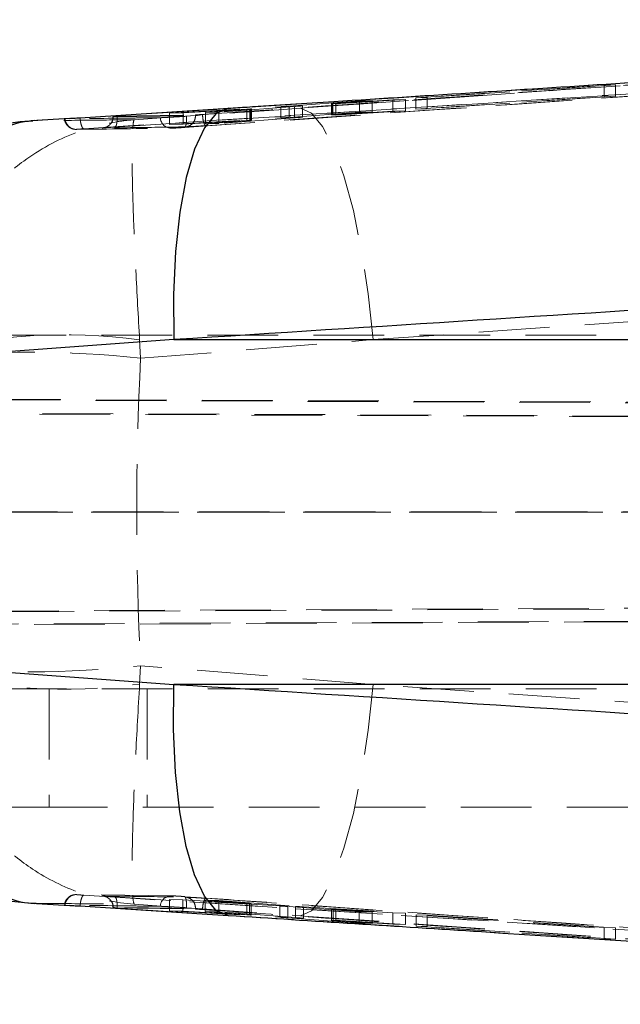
# Model space of a CAD drawing. Header units: millimetres. Extents: x 27 to 413, y 83 to 286.
# Tile 9 of 17: x 163 to 174, y 126 to 144. Entities that reach past the tile are written whole.
import ezdxf

# ---------------------------------------------------------------- set-up
doc = ezdxf.new("R2010")
doc.units = ezdxf.units.MM
doc.linetypes.add('HIDDEN', pattern=[1.905, 1.27, -0.635])

msp = doc.modelspace()

# ---------------------------------------------------------------- linework, layer by layer
at = {"color": 7, "linetype": 'HIDDEN', "lineweight": 18}
for p, q in [((175.34564, 142.69943), (168.41587, 142.21284)), ((170.34647, 142.38943), (173.73044, 142.61368)), ((173.93181, 142.62232), (170.54785, 142.39579)), ((173.73044, 142.61368), (173.93181, 142.62232)), ((173.73044, 142.40909), (173.73044, 142.61368)), ((173.93181, 142.41793), (173.93181, 142.62232)), ((170.34647, 142.18549), (173.73044, 142.40909)), ((173.93181, 142.41793), (170.54785, 142.192)), ((173.73044, 142.40909), (173.93181, 142.41793)), ((165.91549, 142.11275), (167.91803, 142.22979)), ((168.16358, 142.2348), (166.80245, 142.12846)), ((167.91803, 142.02649), (167.91803, 142.22979)), ((168.06459, 142.23948), (169.32924, 142.33381)), ((168.06459, 142.03613), (168.06459, 142.23948)), ((168.16358, 142.03161), (168.16358, 142.2348)), ((170.16087, 142.35813), (168.30973, 142.24461)), ((168.30973, 142.04138), (168.30973, 142.24461)), ((168.82705, 142.28507), (168.82705, 142.0816)), ((168.83148, 142.28495), (168.83491, 142.28507)), ((168.83491, 142.08161), (168.83491, 142.28507)), ((169.55755, 142.34029), (168.85473, 142.28752)), ((168.85473, 142.08403), (168.85473, 142.28752)), ((168.90457, 142.28885), (169.92827, 142.35112)), ((168.90457, 142.08539), (168.90457, 142.28885)), ((169.32924, 142.33381), (169.55755, 142.34029)), ((169.32924, 142.12979), (169.32924, 142.33381)), ((169.55755, 142.13646), (169.55755, 142.34029)), ((169.92827, 142.35112), (170.16087, 142.35813)), ((169.92827, 142.14753), (169.92827, 142.35112)), ((170.16087, 142.15463), (170.16087, 142.35813)), ((170.54785, 142.39579), (170.34647, 142.38943)), ((170.34647, 142.18549), (170.34647, 142.38943)), ((170.54785, 142.192), (170.54785, 142.39579)), ((164.90201, 142.06122), (164.90201, 142.04938)), ((164.90324, 142.04938), (164.9048, 142.04882)), ((164.9048, 142.06106), (166.38411, 142.08236)), ((164.9048, 142.04882), (166.38411, 142.06915)), ((164.9048, 142.06106), (164.9048, 142.04882)), ((164.97532, 142.06601), (164.9752, 142.06596)), ((164.97532, 142.0668), (164.97532, 142.06601)), ((166.16092, 142.11696), (165.91549, 142.11275)), ((165.91549, 141.90983), (165.91549, 142.11275)), ((167.30919, 142.18463), (166.16092, 142.11696)), ((166.16092, 141.91419), (166.16092, 142.11696)), ((166.38411, 142.08236), (166.38411, 142.06916)), ((166.38411, 142.06915), (166.38411, 142.06916)), ((166.49874, 142.08901), (166.50827, 142.08966)), ((166.56559, 142.12413), (167.35926, 142.1857)), ((166.80245, 142.12846), (166.56559, 142.12413)), ((166.56559, 141.92142), (166.56559, 142.12413)), ((166.80245, 141.92568), (166.80245, 142.12846)), ((167.3092, 141.98159), (167.30919, 142.18463)), ((167.35926, 141.98268), (167.35926, 142.1857)), ((167.37726, 141.98523), (167.37726, 142.18827)), ((167.3881, 141.98537), (167.3881, 142.1884)), ((168.06459, 142.03613), (169.32924, 142.12979)), ((168.41587, 142.21284), (168.26851, 142.20247)), ((170.16087, 142.15463), (168.30973, 142.04138)), ((168.83148, 142.08149), (168.83491, 142.08161)), ((169.55755, 142.13646), (168.85473, 142.08403)), ((168.90457, 142.08539), (169.92827, 142.14753)), ((169.32924, 142.12979), (169.55755, 142.13646)), ((169.92827, 142.14753), (170.16087, 142.15463)), ((170.54785, 142.192), (170.34647, 142.18549)), ((163.46097, 141.97754), (164.06954, 142.01656)), ((165.93035, 142.04063), (165.28724, 141.99566)), ((165.91549, 141.90983), (167.91803, 142.02649)), ((166.16092, 141.91419), (165.91549, 141.90983)), ((167.3092, 141.98159), (166.16092, 141.91419)), ((166.56559, 141.92142), (167.35926, 141.98268)), ((166.80245, 141.92568), (166.56559, 141.92142)), ((168.16358, 142.03161), (166.80245, 141.92568)), ((164.73215, 141.84741), (164.71972, 141.84621)), ((158.97834, 138.1228), (198.04657, 138.1228)), ((165.39719, 137.70869), (165.37982, 138.03815)), ((165.39719, 137.70869), (169.57756, 138.044)), ((190.41772, 138.044), (169.57756, 138.044)), ((158.86894, 136.9783), (201.0477, 136.78885)), ((211.58929, 136.75341), (161.62794, 136.9783)), ((201.04218, 136.5386), (158.84749, 136.72812)), ((161.72675, 136.72813), (211.80328, 136.50272)), ((158.79452, 134.94778), (201.04218, 134.94115)), ((158.82624, 134.9478), (198.04657, 134.9478)), ((211.80328, 134.9399), (161.67371, 134.94778)), ((158.84922, 133.1499), (201.29586, 133.34057)), ((211.82585, 133.37565), (161.66801, 133.14989)), ((201.30134, 133.10776), (158.87896, 132.9172)), ((161.57775, 132.9172), (211.61232, 133.14241)), ((165.39719, 132.1869), (165.37982, 131.85744)), ((169.57756, 131.85159), (165.39719, 132.1869)), ((169.57756, 131.85159), (190.41772, 131.85159)), ((158.98313, 131.7728), (198.04657, 131.7728)), ((163.75498, 131.7728), (163.75498, 129.6478)), ((165.51391, 131.7728), (165.51391, 129.6478)), ((163.75498, 129.6478), (161.97052, 129.6478)), ((180.04508, 129.6478), (163.75498, 129.6478)), ((165.96024, 128.05216), (164.25104, 128.07357)), ((164.06954, 127.87903), (163.46097, 127.91806)), ((165.28724, 127.89994), (165.93035, 127.85496)), ((167.89869, 127.86961), (165.91731, 127.98546)), ((165.91731, 127.98546), (165.91731, 127.78278)), ((165.91731, 127.98546), (166.15383, 127.98131)), ((166.15383, 127.98131), (166.15383, 127.77874)), ((166.15383, 127.98131), (167.30347, 127.91364)), ((167.35271, 127.91263), (166.55791, 127.97416)), ((166.55791, 127.97416), (166.55791, 127.77162)), ((166.55791, 127.97416), (166.80298, 127.96979)), ((166.80298, 127.96979), (166.80298, 127.76716)), ((166.80298, 127.96979), (168.17857, 127.86231)), ((167.30347, 127.91364), (167.30347, 127.71107)), ((167.35271, 127.91263), (167.35271, 127.71005)), ((167.38185, 127.9098), (167.38185, 127.70722)), ((167.38213, 127.7073), (167.38213, 127.90995)), ((164.90201, 127.84621), (164.90201, 127.83437)), ((164.9048, 127.84677), (164.90324, 127.84621)), ((164.9048, 127.84677), (164.9048, 127.83453)), ((166.38411, 127.82644), (164.9048, 127.84677)), ((164.9048, 127.83453), (166.38411, 127.81324)), ((164.9752, 127.82963), (164.97532, 127.82958)), ((164.97532, 127.82958), (164.97532, 127.82879)), ((165.91731, 127.78278), (167.89869, 127.66698)), ((166.15383, 127.77874), (165.91731, 127.78278)), ((167.30347, 127.71107), (166.15383, 127.77874)), ((166.38411, 127.82643), (166.38411, 127.82644)), ((166.38411, 127.82643), (166.38411, 127.81324)), ((166.49874, 127.80658), (166.50827, 127.80593)), ((166.55791, 127.77162), (167.35271, 127.71005)), ((166.80298, 127.76716), (166.55791, 127.77162)), ((168.17857, 127.65969), (166.80298, 127.76716)), ((167.89869, 127.86961), (167.89869, 127.66698)), ((169.32645, 127.76462), (168.04519, 127.85994)), ((168.04519, 127.85994), (168.04519, 127.65731)), ((168.17857, 127.86231), (168.17857, 127.65969)), ((168.3249, 127.85251), (168.3249, 127.64988)), ((168.3249, 127.85251), (170.1568, 127.74038)), ((168.8278, 127.81314), (168.8278, 127.61059)), ((168.82883, 127.81334), (168.82883, 127.61068)), ((168.85617, 127.81067), (168.85617, 127.60801)), ((168.85617, 127.81067), (169.55869, 127.75798)), ((169.92884, 127.74718), (168.90479, 127.80942)), ((168.90479, 127.80942), (168.90479, 127.60676)), ((169.32645, 127.76462), (169.32645, 127.56184)), ((169.55869, 127.75798), (169.32645, 127.76462)), ((169.55869, 127.75798), (169.55869, 127.55526)), ((169.92884, 127.74718), (169.92884, 127.54446)), ((170.1568, 127.74038), (169.92884, 127.74718)), ((170.1568, 127.74038), (170.1568, 127.53761)), ((168.04519, 127.65731), (169.32645, 127.56184)), ((168.26851, 127.69313), (168.41587, 127.68275)), ((170.1568, 127.53761), (168.3249, 127.64988)), ((168.41587, 127.68275), (175.34564, 127.19616)), ((169.55869, 127.55526), (168.85617, 127.60801)), ((168.90479, 127.60676), (169.92884, 127.54446)), ((169.32645, 127.56184), (169.55869, 127.55526)), ((169.92884, 127.54446), (170.1568, 127.53761)), ((173.73142, 127.48478), (170.34776, 127.70886)), ((170.34776, 127.70886), (170.34776, 127.50612)), ((170.34776, 127.70886), (170.54885, 127.70252)), ((170.54885, 127.70252), (170.54885, 127.49977)), ((170.54885, 127.70252), (173.93249, 127.47617)), ((170.34776, 127.50612), (173.73142, 127.28187)), ((170.54885, 127.49977), (170.34776, 127.50612)), ((173.93249, 127.27325), (170.54885, 127.49977)), ((173.93249, 127.47617), (173.73142, 127.48478)), ((173.73142, 127.48478), (173.73142, 127.28187)), ((173.93249, 127.47617), (173.93249, 127.27325)), ((173.73142, 127.28187), (173.93249, 127.27325))]:
    msp.add_line(p, q, dxfattribs=at)
at = {"color": 7, "linetype": 'Continuous', "lineweight": 25}
for p, q in [((164.12485, 142.02041), (163.42958, 141.9757)), ((165.99508, 138.044), (161.27666, 137.69732)), ((165.99508, 138.044), (193.88873, 138.044)), ((161.27666, 132.19827), (165.99508, 131.85159)), ((193.88873, 131.85159), (165.99508, 131.85159)), ((163.43047, 127.92033), (164.11786, 127.87625))]:
    msp.add_line(p, q, dxfattribs=at)
at = {"color": 7, "linetype": 'HIDDEN', "lineweight": 18, "flags": 128}
for points in [[(190.15174, 143.52802), (178.36122, 142.70898), (178.34763, 142.70804), (166.57126, 141.88845)], [(168.26851, 142.20247), (167.88082, 142.17517), (166.22058, 142.05821)], [(169.57756, 138.044), (169.48867, 138.86662), (169.36839, 139.64815), (169.22076, 140.36229), (169.05075, 140.985), (168.86409, 141.49533), (168.66705, 141.87609), (168.46627, 142.11448), (168.26851, 142.20247)], [(169.57756, 138.044), (176.98585, 138.56219), (190.38785, 139.50089)], [(169.57756, 131.85159), (169.48867, 131.02897), (169.36839, 130.24744), (169.22076, 129.5333), (169.05075, 128.91059), (168.86409, 128.40026), (168.66705, 128.0195), (168.46627, 127.78111), (168.26851, 127.69313)], [(190.38785, 130.3947), (176.98585, 131.3334), (169.57756, 131.85159)], [(164.72003, 128.04938), (164.7567, 128.04342), (164.77391, 128.03801)], [(166.22058, 127.83738), (166.58989, 127.81135), (168.26851, 127.69313)], [(168.41587, 127.68275), (182.91365, 126.66965), (187.31552, 126.36267)]]:
    msp.add_lwpolyline(points, dxfattribs=at)
at = {"color": 7, "linetype": 'Continuous', "lineweight": 25, "flags": 128}
for points in [[(164.30927, 142.03173), (164.67819, 142.05536), (166.23505, 142.15502), (166.97465, 142.20233)], [(166.97465, 142.20233), (166.75217, 142.10046), (166.54718, 141.85259), (166.36639, 141.46686), (166.21571, 140.95591), (166.1001, 140.33648), (166.02334, 139.62887), (165.98795, 138.85627), (165.99508, 138.044)], [(166.97465, 127.69326), (166.75217, 127.79514), (166.54718, 128.043), (166.36639, 128.42873), (166.21571, 128.93968), (166.1001, 129.55911), (166.02334, 130.26672), (165.98795, 131.03932), (165.99508, 131.85159)], [(166.97465, 127.69326), (166.59372, 127.71763), (165.03686, 127.81726), (164.30955, 127.86384)]]:
    msp.add_lwpolyline(points, dxfattribs=at)
at = {"color": 7, "linetype": 'HIDDEN', "lineweight": 18}
for centre, radius, start, end in [((164.69832, 142.04837), 0.20649, 324.443276, 0.12689), ((164.2411, 142.02121), 0.19943, 182.731193, 272.82936), ((165.94936, 142.04271), 0.19957, 183.137837, 273.1256), ((164.00598, 127.98252), 10.14904, 82.220221, 104.454725), ((163.43225, 120.33796), 17.48151, 83.546257, 96.453743), ((163.43225, 149.55763), 17.48151, 263.546257, 276.453743), ((164.00598, 141.91307), 10.14904, 255.545275, 277.779779), ((164.24115, 127.87433), 0.19949, 87.157467, 177.25427), ((164.69734, 127.8471), 0.20746, 359.908522, 27.884724), ((165.94918, 127.85306), 0.1994, 86.820341, 176.912301)]:
    msp.add_arc(centre, radius, start, end, dxfattribs=at)
msp.add_ellipse((188.21119, 134.9478), major_axis=(0, 35.525), ratio=0.64414378, start_param=1.49300101, end_param=1.64859164, dxfattribs=at)
at = {"color": 7, "linetype": 'Continuous', "lineweight": 25}
for points, knots in [([(166.97465, 142.20233), (167.08771, 142.20956), (167.71973, 142.24997), (170.09252, 142.40162), (178.3222, 142.92674), (186.03358, 143.41477), (192.00402, 143.79262)], [0, 0, 0, 0, 0.01355207, 0.07575799, 0.28441885, 1, 1, 1, 1]), ([(163.48478, 141.97915), (163.26043, 141.95856), (162.77586, 141.9141), (162.07613, 141.72088), (161.40459, 141.4307), (160.80924, 141.06327), (160.27926, 140.62051), (159.82543, 140.1115), (159.45241, 139.54586), (159.16537, 138.91244), (158.99324, 138.34885), (158.96093, 137.98951), (158.95072, 137.87604)], [0, 0, 0, 0, 0.10250402, 0.22139443, 0.32841374, 0.43359696, 0.53671398, 0.63866391, 0.73906046, 0.83915057, 0.94920931, 1, 1, 1, 1]), ([(161.27866, 137.96569), (161.30881, 138.42725), (161.36824, 139.33696), (161.6851, 140.34176), (162.04023, 141.0265), (162.41901, 141.51228), (162.89363, 141.86972), (163.2656, 141.96956), (163.45927, 141.97747), (163.46097, 141.97754)], [0, 0, 0, 0, 0.21230527, 0.41844353, 0.54278267, 0.67117119, 0.83069336, 0.99851493, 1, 1, 1, 1]), ([(164.12485, 142.02032), (164.13838, 142.0212), (164.17826, 142.0238), (164.24838, 142.02785), (164.29937, 142.0311), (164.30927, 142.03173)], [0, 0, 0, 0, 0.292538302, 0.862735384, 1, 1, 1, 1]), ([(191.96439, 139.69353), (186.94325, 139.37609), (178.28673, 138.82882), (169.63039, 138.27612), (165.99508, 138.044)], [0, 0, 0, 0, 0.58004136, 1, 1, 1, 1]), ([(158.94179, 132.02233), (158.94246, 132.00353), (158.95107, 131.75855), (159.06824, 131.30055), (159.29192, 130.66548), (159.61654, 130.08034), (160.02031, 129.54788), (160.49641, 129.07874), (161.04248, 128.67522), (161.6502, 128.34574), (162.31508, 128.09963), (162.93451, 127.96059), (163.33067, 127.9288), (163.48478, 127.91644)], [0, 0, 0, 0, 0.00838626, 0.1092981, 0.20845844, 0.30921203, 0.4070889, 0.50736845, 0.60867952, 0.71247177, 0.8191628, 0.92965087, 1, 1, 1, 1]), ([(161.27866, 131.9299), (161.30881, 131.46834), (161.36824, 130.55863), (161.6851, 129.55383), (162.04023, 128.86909), (162.41901, 128.38331), (162.89363, 128.02587), (163.2656, 127.92603), (163.45927, 127.91812), (163.46097, 127.91806)], [0, 0, 0, 0, 0.21230527, 0.41844353, 0.54278267, 0.67117119, 0.83069336, 0.99851493, 1, 1, 1, 1]), ([(165.99508, 131.85159), (169.63039, 131.61948), (178.28673, 131.06677), (186.94325, 130.5195), (191.96439, 130.20206)], [0, 0, 0, 0, 0.41995864, 1, 1, 1, 1]), ([(164.30955, 127.86384), (164.27025, 127.86627), (164.1955, 127.87089), (164.14281, 127.8741), (164.11782, 127.87563)], [0, 0, 0, 0, 0.525733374, 1, 1, 1, 1]), ([(192.00403, 126.10297), (191.88268, 126.11063), (191.24229, 126.15108), (188.52582, 126.32271), (181.82033, 126.74717), (174.1176, 127.23681), (168.49113, 127.59636), (166.97465, 127.69326)], [0, 0, 0, 0, 0.01454483, 0.07675062, 0.32557464, 0.81822565, 1, 1, 1, 1])]:
    msp.add_open_spline(points, degree=3, knots=knots, dxfattribs=at)
at = {"color": 7, "linetype": 'HIDDEN', "lineweight": 18}
for points, knots in [([(192.07333, 143.59565), (187.0817, 143.27938), (177.84955, 142.69443), (168.61839, 142.10372), (164.37833, 141.8324)], [0, 0, 0, 0, 0.540679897, 1, 1, 1, 1]), ([(164.93081, 141.86338), (169.35167, 142.14741), (178.20117, 142.71599), (187.05158, 143.279), (191.48067, 143.56076)], [0, 0, 0, 0, 0.49956144, 1, 1, 1, 1]), ([(187.67869, 143.5183), (184.53151, 143.31804), (176.96329, 142.83646), (169.39589, 142.35011), (164.97532, 142.06601)], [0, 0, 0, 0, 0.41584112, 1, 1, 1, 1]), ([(166.18446, 141.85665), (170.1752, 142.13585), (175.73962, 142.52515), (183.83582, 143.09036), (187.94122, 143.37658), (190.4728, 143.55308)], [0, 0, 0, 0, 0.49293772, 0.68732072, 1, 1, 1, 1]), ([(187.3171, 143.53303), (185.84927, 143.43069), (179.5486, 142.9914), (173.24838, 142.5508), (168.41587, 142.21284)], [0, 0, 0, 0, 0.23296274, 1, 1, 1, 1]), ([(166.50827, 142.08966), (166.59192, 142.09548), (167.19917, 142.13767), (169.90081, 142.32535), (174.70626, 142.65909), (178.98839, 142.95578), (181.17598, 143.10736)], [0, 0, 0, 0, 0.017110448, 0.124205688, 0.552587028, 1, 1, 1, 1]), ([(178.32896, 142.92533), (178.30234, 142.92363), (173.85082, 142.63937), (169.39976, 142.35223), (164.97532, 142.0668)], [0, 0, 0, 0, 0.00598131, 1, 1, 1, 1]), ([(167.91803, 142.22979), (167.93178, 142.23063), (167.95927, 142.23229), (168.00267, 142.23511), (168.0393, 142.23761), (168.05693, 142.23891), (168.06459, 142.23948)], [0, 0, 0, 0, 0.26531898, 0.53062634, 0.79607289, 1, 1, 1, 1]), ([(168.30973, 142.24461), (168.29591, 142.24376), (168.26827, 142.24205), (168.22483, 142.23919), (168.18847, 142.23667), (168.17106, 142.23537), (168.16358, 142.2348)], [0, 0, 0, 0, 0.26626403, 0.53252028, 0.79892407, 1, 1, 1, 1]), ([(168.85473, 142.28752), (168.84878, 142.28705), (168.8349, 142.28596), (168.82581, 142.2851), (168.82793, 142.28507), (168.82832, 142.28507)], [0, 0, 0, 0, 0.38049062, 0.88734741, 1, 1, 1, 1]), ([(168.83491, 142.28507), (168.84137, 142.28536), (168.85429, 142.28594), (168.88162, 142.28748), (168.89959, 142.28855), (168.90457, 142.28885)], [0, 0, 0, 0, 0.41956347, 0.83908157, 1, 1, 1, 1]), ([(164.90191, 142.04961), (164.8995, 142.02527), (164.89516, 141.98149), (164.86495, 141.92844), (164.83092, 141.89264), (164.7967, 141.86998), (164.76738, 141.85739), (164.74625, 141.85165), (164.7357, 141.84964), (164.73099, 141.84891), (164.72864, 141.8486), (164.72984, 141.84876), (164.73979, 141.84977), (164.7582, 141.85125), (164.76999, 141.8522)], [0, 0, 0, 0, 0.16466496, 0.29610834, 0.40627651, 0.49891694, 0.57351951, 0.62485301, 0.65248408, 0.67534677, 0.7039905, 0.75145584, 0.84094093, 1, 1, 1, 1]), ([(164.97532, 142.0668), (164.96465, 142.0661), (164.94332, 142.0647), (164.91897, 142.06291), (164.90407, 142.06163), (164.90059, 142.06108), (164.90373, 142.06107), (164.9048, 142.06106)], [0, 0, 0, 0, 0.221127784, 0.442230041, 0.663649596, 0.885566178, 1, 1, 1, 1]), ([(164.9752, 142.06596), (164.96975, 142.0649), (164.95356, 142.06174), (164.92987, 142.0568), (164.91055, 142.05227), (164.90139, 142.04969), (164.90289, 142.04944), (164.90324, 142.04938)], [0, 0, 0, 0, 0.133485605, 0.396433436, 0.658700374, 0.920331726, 1, 1, 1, 1]), ([(164.93081, 141.86338), (164.93801, 141.86655), (164.95241, 141.87291), (164.96825, 141.91981), (164.97732, 141.98661), (164.9759, 142.03951), (164.9752, 142.06596)], [0, 0, 0, 0, 0.24999815, 0.49999953, 0.74999921, 1, 1, 1, 1]), ([(166.22058, 142.05821), (166.16952, 142.05485), (166.07498, 142.04863), (165.97748, 142.0434), (165.93508, 142.04091), (165.93035, 142.04063)], [0, 0, 0, 0, 0.510687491, 0.945413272, 1, 1, 1, 1]), ([(166.22058, 142.05821), (166.2215, 142.03577), (166.22335, 141.99058), (166.21882, 141.93017), (166.20915, 141.88389), (166.19679, 141.86002), (166.18782, 141.85757), (166.18446, 141.85665)], [0, 0, 0, 0, 0.21290829, 0.42879085, 0.64468051, 0.86720609, 1, 1, 1, 1]), ([(166.38411, 142.06915), (166.38195, 142.04633), (166.37764, 142.00068), (166.34372, 141.93987), (166.29224, 141.89244), (166.24046, 141.87094), (166.20849, 141.86748), (166.20052, 141.86662)], [0, 0, 0, 0, 0.22435032, 0.44870058, 0.67305129, 0.91847112, 1, 1, 1, 1]), ([(166.38411, 142.08236), (166.38806, 142.08248), (166.39596, 142.08273), (166.42072, 142.08406), (166.4517, 142.08591), (166.47916, 142.08768), (166.49464, 142.08873), (166.49874, 142.08901)], [0, 0, 0, 0, 0.2297726, 0.45953513, 0.68899072, 0.91781375, 1, 1, 1, 1]), ([(166.38411, 142.06916), (166.38556, 142.06927), (166.39035, 142.06961), (166.40656, 142.07186), (166.43528, 142.07671), (166.46804, 142.08282), (166.48911, 142.08707), (166.49874, 142.08901)], [0, 0, 0, 0, 0.09907477, 0.32730494, 0.57723815, 0.80688025, 1, 1, 1, 1]), ([(166.50827, 142.08966), (166.51073, 142.06351), (166.5157, 142.01076), (166.53153, 141.94407), (166.55109, 141.89729), (166.56453, 141.89139), (166.57126, 141.88845)], [0, 0, 0, 0, 0.24698251, 0.49798452, 0.74900157, 1, 1, 1, 1]), ([(167.37726, 142.18827), (167.37004, 142.18794), (167.3556, 142.18729), (167.32867, 142.18578), (167.31237, 142.18482), (167.30919, 142.18463)], [0, 0, 0, 0, 0.4459214, 0.89181485, 1, 1, 1, 1]), ([(167.35926, 142.1857), (167.36731, 142.18634), (167.38341, 142.18763), (167.39038, 142.18855), (167.38536, 142.18858), (167.37857, 142.18832), (167.37726, 142.18827)], [0, 0, 0, 0, 0.30893427, 0.61789398, 0.92602987, 1, 1, 1, 1]), ([(168.85473, 142.08403), (168.84878, 142.08357), (168.8349, 142.08248), (168.82581, 142.08163), (168.82793, 142.08161), (168.82832, 142.0816)], [0, 0, 0, 0, 0.38048902, 0.88734663, 1, 1, 1, 1]), ([(168.83491, 142.08161), (168.84126, 142.08189), (168.85406, 142.08247), (168.88126, 142.084), (168.89941, 142.08508), (168.90457, 142.08539)], [0, 0, 0, 0, 0.41359762, 0.8330992, 1, 1, 1, 1]), ([(161.47263, 137.8103), (161.53445, 138.24046), (161.65313, 139.06621), (162.14509, 140.04489), (162.70334, 140.75881), (163.36081, 141.34131), (164.13418, 141.76282), (164.82122, 141.94574), (165.1848, 141.98796), (165.28438, 141.99544), (165.28724, 141.99566)], [0, 0, 0, 0, 0.19675759, 0.37770008, 0.50530715, 0.63293974, 0.80984604, 0.94806022, 0.99850966, 1, 1, 1, 1]), ([(165.28724, 141.99566), (164.9875, 141.9925), (164.37937, 141.98609), (163.76999, 141.98042), (163.46097, 141.97754)], [0, 0, 0, 0, 0.49290237, 1, 1, 1, 1]), ([(164.03196, 142.01276), (164.03173, 142.01057), (164.02897, 141.98369), (164.04744, 141.93768), (164.08078, 141.8872), (164.11943, 141.8549), (164.15638, 141.8358), (164.18831, 141.82615), (164.21247, 141.82258), (164.22687, 141.82175), (164.23499, 141.8216), (164.23845, 141.82163), (164.24038, 141.82165)], [0, 0, 0, 0, 0.02008403, 0.24680242, 0.42538861, 0.57482833, 0.70083326, 0.80362794, 0.88032809, 0.92425063, 0.9577775, 1, 1, 1, 1]), ([(164.0355, 142.01244), (164.03414, 142.01252), (164.02817, 142.01285), (164.04958, 142.01484), (164.06904, 142.01651), (164.06954, 142.01656)], [0, 0, 0, 0, 0.2216658, 0.97990994, 1, 1, 1, 1]), ([(165.75009, 142.03179), (165.72137, 142.03142), (165.56399, 142.02943), (164.99509, 142.02237), (164.45403, 142.01632), (164.04189, 142.01171)], [0, 0, 0, 0, 0.05049453, 0.27673819, 1, 1, 1, 1]), ([(164.06954, 142.01656), (164.07414, 142.01694), (164.08806, 142.0181), (164.1101, 142.01943), (164.12485, 142.02032)], [0, 0, 0, 0, 0.33100026, 1, 1, 1, 1]), ([(164.37833, 141.8324), (164.37068, 141.83531), (164.35538, 141.84115), (164.33371, 141.88795), (164.31671, 141.95415), (164.31172, 142.00623), (164.30927, 142.03173)], [0, 0, 0, 0, 0.25254414, 0.50507502, 0.75761184, 1, 1, 1, 1]), ([(165.37982, 138.03815), (165.35528, 138.46327), (165.30818, 139.27935), (165.26839, 140.227), (165.24843, 140.90721), (165.24133, 141.45094), (165.24968, 141.82784), (165.26931, 141.97186), (165.28305, 141.99369), (165.28713, 141.9956), (165.28724, 141.99566)], [0, 0, 0, 0, 0.19675793, 0.37770054, 0.50530766, 0.63294069, 0.8098474, 0.94806079, 0.99850967, 1, 1, 1, 1]), ([(165.93035, 142.04063), (165.90291, 142.03905), (165.83976, 142.03541), (165.77882, 142.0325), (165.75792, 142.03198), (165.75009, 142.03179)], [0, 0, 0, 0, 0.32441813, 0.7467339, 1, 1, 1, 1]), ([(166.57126, 141.88845), (166.56718, 141.88816), (166.52984, 141.88557), (166.45566, 141.8806), (166.35282, 141.87417), (166.26728, 141.86932), (166.21908, 141.86706), (166.20488, 141.86672), (166.20052, 141.86662)], [0, 0, 0, 0, 0.02631934, 0.24104545, 0.45580061, 0.6901828, 0.90472162, 1, 1, 1, 1]), ([(167.37726, 141.98523), (167.37004, 141.9849), (167.3556, 141.98425), (167.32867, 141.98274), (167.31238, 141.98178), (167.3092, 141.98159)], [0, 0, 0, 0, 0.44596331, 0.8918644, 1, 1, 1, 1]), ([(167.35926, 141.98268), (167.36731, 141.98332), (167.38341, 141.98461), (167.39039, 141.98551), (167.38535, 141.98554), (167.37857, 141.98528), (167.37726, 141.98523)], [0, 0, 0, 0, 0.30893417, 0.61789558, 0.92603874, 1, 1, 1, 1]), ([(167.91803, 142.02649), (167.93178, 142.02732), (167.95927, 142.02898), (168.00267, 142.03179), (168.0393, 142.03427), (168.05693, 142.03557), (168.06459, 142.03613)], [0, 0, 0, 0, 0.26532051, 0.53060547, 0.79607245, 1, 1, 1, 1]), ([(168.30973, 142.04138), (168.29591, 142.04053), (168.26827, 142.03883), (168.22483, 142.03598), (168.18847, 142.03347), (168.17106, 142.03217), (168.16358, 142.03161)], [0, 0, 0, 0, 0.26626336, 0.53251758, 0.79890914, 1, 1, 1, 1]), ([(164.37832, 141.8324), (164.36813, 141.83173), (164.33844, 141.82981), (164.2956, 141.82683), (164.26005, 141.82405), (164.24231, 141.82224), (164.24807, 141.82209), (164.25094, 141.82202)], [0, 0, 0, 0, 0.11578678, 0.33724986, 0.5586655, 0.78006249, 1, 1, 1, 1]), ([(164.25094, 141.82202), (164.8215, 141.82899), (165.39214, 141.83596), (165.96015, 141.84343), (165.96024, 141.84344)], [0, 0, 0, 0, 0.99983385, 1, 1, 1, 1]), ([(164.71972, 141.84621), (164.71532, 141.84635), (164.70651, 141.84661), (164.72804, 141.84895), (164.75945, 141.85135), (164.76999, 141.85216)], [0, 0, 0, 0, 0.39926737, 0.79851025, 1, 1, 1, 1]), ([(166.20052, 141.86662), (166.16829, 141.86614), (166.00715, 141.86375), (165.51354, 141.85663), (165.05218, 141.85058), (164.71972, 141.84621)], [0, 0, 0, 0, 0.06528763, 0.32643777, 1, 1, 1, 1]), ([(164.76999, 141.85216), (164.77903, 141.85288), (164.80632, 141.85505), (164.86593, 141.85915), (164.91441, 141.86231), (164.93081, 141.86338)], [0, 0, 0, 0, 0.24679528, 0.74519873, 1, 1, 1, 1]), ([(165.96024, 141.84344), (165.96723, 141.84365), (165.98134, 141.84408), (166.02578, 141.84644), (166.08166, 141.84979), (166.13735, 141.85339), (166.1711, 141.85573), (166.18446, 141.85665)], [0, 0, 0, 0, 0.21287433, 0.43002492, 0.64468308, 0.85937046, 1, 1, 1, 1]), ([(159.02612, 132.11559), (159.1102, 131.64958), (159.2759, 130.7311), (159.94345, 129.69738), (160.66687, 128.98227), (161.4248, 128.46523), (162.36028, 128.0698), (163.08387, 127.941), (163.45769, 127.91825), (163.46097, 127.91806)], [0, 0, 0, 0, 0.212304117, 0.418442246, 0.542780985, 0.671169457, 0.830692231, 0.998514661, 1, 1, 1, 1]), ([(161.47263, 132.08529), (161.53931, 131.63425), (161.67242, 130.73386), (162.23014, 129.70741), (162.84745, 128.99143), (163.501, 128.46563), (164.31482, 128.06019), (164.95355, 127.925), (165.28438, 127.90015), (165.28724, 127.89994)], [0, 0, 0, 0, 0.20644594, 0.41210628, 0.5384961, 0.66491003, 0.82737486, 0.99850906, 1, 1, 1, 1]), ([(165.37982, 131.85744), (165.35418, 131.41178), (165.30299, 130.52215), (165.26315, 129.53056), (165.24576, 128.85159), (165.24206, 128.36413), (165.25333, 128.00548), (165.2736, 127.90635), (165.28713, 127.89999), (165.28724, 127.89994)], [0, 0, 0, 0, 0.20644626, 0.41210683, 0.53849688, 0.66491119, 0.82737589, 0.99850907, 1, 1, 1, 1]), ([(164.24027, 128.07395), (164.23998, 128.07395), (164.23827, 128.07397), (164.23131, 128.07398), (164.21737, 128.07341), (164.19241, 128.07044), (164.15525, 128.05994), (164.10695, 128.03384), (164.06186, 127.98544), (164.03438, 127.93069), (164.03427, 127.89497), (164.03423, 127.88322)], [0, 0, 0, 0, 0.01124534, 0.06473165, 0.10576115, 0.18074365, 0.29294526, 0.46170657, 0.67492893, 0.89313746, 1, 1, 1, 1]), ([(164.25104, 128.07357), (164.24905, 128.07356), (164.24322, 128.07354), (164.24941, 128.07253), (164.27631, 128.07021), (164.32037, 128.06699), (164.35897, 128.06446), (164.37827, 128.0632)], [0, 0, 0, 0, 0.11541232, 0.33659004, 0.55777705, 0.77898384, 1, 1, 1, 1]), ([(163.46097, 127.91806), (163.76999, 127.91518), (164.37937, 127.9095), (164.9875, 127.90309), (165.28724, 127.89994)], [0, 0, 0, 0, 0.50709763, 1, 1, 1, 1]), ([(164.37849, 128.06318), (164.37083, 128.06027), (164.35549, 128.05443), (164.33378, 128.00764), (164.31679, 127.94144), (164.31185, 127.88936), (164.30944, 127.86385)], [0, 0, 0, 0, 0.25253144, 0.50507128, 0.75760956, 1, 1, 1, 1]), ([(164.37827, 128.0632), (169.3694, 127.74391), (178.60063, 127.15337), (187.83283, 126.56856), (192.07337, 126.29994)], [0, 0, 0, 0, 0.54067915, 1, 1, 1, 1]), ([(164.93081, 128.03221), (164.91431, 128.03329), (164.86554, 128.03646), (164.79477, 128.04139), (164.73558, 128.046), (164.70556, 128.04904), (164.71518, 128.04926), (164.72003, 128.04938)], [0, 0, 0, 0, 0.11305904, 0.33420791, 0.55523594, 0.77621051, 1, 1, 1, 1]), ([(164.72003, 128.04938), (164.75225, 128.04896), (164.91338, 128.04689), (165.40686, 128.04042), (165.86814, 128.03377), (166.20052, 128.02898)], [0, 0, 0, 0, 0.065301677, 0.326507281, 1, 1, 1, 1]), ([(164.93185, 128.03218), (164.92184, 128.03282), (164.87649, 128.03573), (164.80847, 128.04042), (164.75471, 128.04454), (164.73235, 128.04652), (164.72715, 128.04719), (164.73244, 128.04649), (164.73995, 128.0452), (164.7573, 128.0413), (164.792, 128.02904), (164.83792, 127.99918), (164.87908, 127.94703), (164.90183, 127.89214), (164.89947, 127.8574), (164.89872, 127.84629)], [0, 0, 0, 0, 0.04842553, 0.21929512, 0.3742722, 0.45731913, 0.5244541, 0.54608682, 0.56390903, 0.58665108, 0.64152202, 0.73427555, 0.8387155, 0.9484432, 1, 1, 1, 1]), ([(181.15129, 126.99303), (180.1654, 127.05581), (174.75823, 127.40015), (169.35163, 127.74788), (164.93081, 128.03221)], [0, 0, 0, 0, 0.18233018, 1, 1, 1, 1]), ([(164.93081, 128.03221), (164.93801, 128.02904), (164.95241, 128.02268), (164.96825, 127.97578), (164.97732, 127.90898), (164.9759, 127.85608), (164.9752, 127.82963)], [0, 0, 0, 0, 0.24999815, 0.49999953, 0.74999921, 1, 1, 1, 1]), ([(166.18446, 128.03894), (166.1711, 128.03986), (166.13735, 128.0422), (166.08166, 128.0458), (166.02578, 128.04915), (165.98134, 128.05152), (165.96723, 128.05194), (165.96024, 128.05216)], [0, 0, 0, 0, 0.14062954, 0.35531692, 0.56997508, 0.78712567, 1, 1, 1, 1]), ([(190.47278, 126.34251), (186.36741, 126.62879), (178.79984, 127.15651), (170.70393, 127.72256), (166.71324, 128.00192), (166.18446, 128.03894)], [0, 0, 0, 0, 0.50706216, 0.93468423, 1, 1, 1, 1]), ([(166.18446, 128.03894), (166.18782, 128.03803), (166.19679, 128.03557), (166.20915, 128.0117), (166.21882, 127.96542), (166.22335, 127.90501), (166.2215, 127.85982), (166.22058, 127.83738)], [0, 0, 0, 0, 0.13279391, 0.35531949, 0.57120915, 0.78709171, 1, 1, 1, 1]), ([(166.20052, 128.02898), (166.20596, 128.02884), (166.22153, 128.02844), (166.27225, 128.026), (166.35319, 128.02139), (166.44889, 128.01542), (166.52322, 128.01048), (166.56391, 128.00765), (166.57126, 128.00714)], [0, 0, 0, 0, 0.115198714, 0.329678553, 0.544167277, 0.738061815, 0.952716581, 1, 1, 1, 1]), ([(166.20052, 128.02898), (166.20849, 128.02811), (166.24046, 128.02465), (166.29224, 128.00315), (166.34372, 127.95572), (166.37764, 127.89491), (166.38195, 127.84926), (166.38411, 127.82644)], [0, 0, 0, 0, 0.08152888, 0.32694871, 0.55129942, 0.77564968, 1, 1, 1, 1]), ([(166.57126, 128.00714), (166.56453, 128.0042), (166.55109, 127.9983), (166.53153, 127.95152), (166.5157, 127.88483), (166.51073, 127.83209), (166.50827, 127.80593)], [0, 0, 0, 0, 0.25099843, 0.50201548, 0.75301749, 1, 1, 1, 1]), ([(166.57126, 128.00714), (170.5012, 127.73351), (178.36109, 127.18623), (186.22152, 126.64046), (190.15174, 126.36757)], [0, 0, 0, 0, 0.50000001, 1, 1, 1, 1]), ([(167.30347, 127.91364), (167.31632, 127.9129), (167.34202, 127.91141), (167.36886, 127.91008), (167.37971, 127.90971), (167.38151, 127.90979), (167.38185, 127.9098)], [0, 0, 0, 0, 0.30915483, 0.61837692, 0.92669272, 1, 1, 1, 1]), ([(167.38185, 127.9098), (167.38137, 127.90999), (167.38043, 127.91036), (167.36585, 127.91161), (167.35486, 127.91246), (167.35271, 127.91263)], [0, 0, 0, 0, 0.44574498, 0.89144234, 1, 1, 1, 1]), ([(164.03547, 127.88316), (164.03411, 127.88308), (164.02816, 127.88276), (164.04926, 127.88078), (164.06871, 127.87911), (164.06954, 127.87903)], [0, 0, 0, 0, 0.22088459, 0.96668522, 1, 1, 1, 1]), ([(165.75007, 127.8638), (165.7179, 127.86421), (165.55707, 127.86625), (164.98816, 127.8733), (164.45057, 127.87931), (164.04189, 127.88388)], [0, 0, 0, 0, 0.05656164, 0.28280769, 1, 1, 1, 1]), ([(164.11782, 127.87563), (164.11335, 127.8759), (164.09203, 127.87718), (164.07946, 127.87822), (164.06954, 127.87903)], [0, 0, 0, 0, 0.20989068, 1, 1, 1, 1]), ([(164.97532, 127.82879), (164.96465, 127.82949), (164.94332, 127.8309), (164.91897, 127.83268), (164.90407, 127.83396), (164.90059, 127.83452), (164.90373, 127.83452), (164.9048, 127.83453)], [0, 0, 0, 0, 0.22112779, 0.44223004, 0.6636496, 0.88556619, 1, 1, 1, 1]), ([(164.90324, 127.84621), (164.90289, 127.84615), (164.90139, 127.8459), (164.91055, 127.84332), (164.92987, 127.83879), (164.95356, 127.83385), (164.96975, 127.83069), (164.9752, 127.82963)], [0, 0, 0, 0, 0.07966842, 0.34129973, 0.60356663, 0.86651442, 1, 1, 1, 1]), ([(164.97532, 127.82958), (169.39589, 127.54552), (177.56607, 127.02051), (185.73713, 126.50064), (189.48714, 126.26205)], [0, 0, 0, 0, 0.54106192, 1, 1, 1, 1]), ([(179.45653, 126.89826), (179.05405, 126.92395), (174.22664, 127.23213), (169.39976, 127.54344), (164.97532, 127.82879)], [0, 0, 0, 0, 0.08337479, 1, 1, 1, 1]), ([(165.93035, 127.85496), (165.90291, 127.85654), (165.83976, 127.86018), (165.7788, 127.86309), (165.75791, 127.86361), (165.75007, 127.8638)], [0, 0, 0, 0, 0.32433041, 0.74653198, 1, 1, 1, 1]), ([(165.93035, 127.85496), (165.96151, 127.85318), (166.03185, 127.84918), (166.13469, 127.84327), (166.1989, 127.83886), (166.22058, 127.83738)], [0, 0, 0, 0, 0.34498326, 0.77873554, 1, 1, 1, 1]), ([(166.49874, 127.80658), (166.48797, 127.80875), (166.46685, 127.813), (166.4354, 127.81884), (166.40824, 127.82346), (166.39118, 127.82589), (166.38592, 127.82629), (166.38411, 127.82643)], [0, 0, 0, 0, 0.21532466, 0.42267313, 0.65146436, 0.87971138, 1, 1, 1, 1]), ([(166.38411, 127.81324), (166.38806, 127.81311), (166.39596, 127.81286), (166.42072, 127.81154), (166.4517, 127.80968), (166.47916, 127.80791), (166.49464, 127.80686), (166.49874, 127.80658)], [0, 0, 0, 0, 0.2297726, 0.45953513, 0.68899072, 0.91781375, 1, 1, 1, 1]), ([(166.50827, 127.80593), (166.59192, 127.80011), (167.19917, 127.75792), (169.90081, 127.57024), (174.70626, 127.23651), (178.98839, 126.93981), (181.17598, 126.78823)], [0, 0, 0, 0, 0.017110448, 0.124205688, 0.552587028, 1, 1, 1, 1]), ([(168.04519, 127.85994), (168.03491, 127.8607), (168.01434, 127.8622), (167.9731, 127.86498), (167.93294, 127.86755), (167.90901, 127.86899), (167.89869, 127.86961)], [0, 0, 0, 0, 0.26606014, 0.53209534, 0.79840709, 1, 1, 1, 1]), ([(168.17857, 127.86231), (168.18873, 127.86155), (168.20905, 127.86004), (168.25004, 127.85724), (168.29029, 127.85463), (168.31441, 127.85315), (168.3249, 127.85251)], [0, 0, 0, 0, 0.26512708, 0.53025128, 0.79565269, 1, 1, 1, 1]), ([(168.90479, 127.80942), (168.89514, 127.80999), (168.8726, 127.81132), (168.84567, 127.81276), (168.83247, 127.81332), (168.82945, 127.81334), (168.82883, 127.81334)], [0, 0, 0, 0, 0.24922728, 0.58160748, 0.91385443, 1, 1, 1, 1]), ([(168.82951, 127.81314), (168.82939, 127.81307), (168.82909, 127.81286), (168.84112, 127.81183), (168.8529, 127.81092), (168.85617, 127.81067)], [0, 0, 0, 0, 0.3107611, 0.8085487, 1, 1, 1, 1]), ([(167.38185, 127.70722), (167.37934, 127.70723), (167.37432, 127.70725), (167.34925, 127.70846), (167.32319, 127.7099), (167.30676, 127.71087), (167.30347, 127.71107)], [0, 0, 0, 0, 0.30749436, 0.61499537, 0.92298337, 1, 1, 1, 1]), ([(167.35271, 127.71005), (167.36079, 127.7094), (167.37697, 127.70811), (167.38268, 127.7074), (167.38199, 127.70725), (167.38185, 127.70722)], [0, 0, 0, 0, 0.44623737, 0.892479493, 1, 1, 1, 1]), ([(167.89869, 127.66698), (167.91247, 127.66615), (167.94003, 127.66448), (167.98353, 127.66166), (168.02005, 127.65916), (168.03763, 127.65786), (168.04519, 127.65731)], [0, 0, 0, 0, 0.26623807, 0.53245648, 0.79884954, 1, 1, 1, 1]), ([(168.3249, 127.64988), (168.31113, 127.65073), (168.28359, 127.65242), (168.24022, 127.65528), (168.2037, 127.6578), (168.18618, 127.65912), (168.17857, 127.65969)], [0, 0, 0, 0, 0.26531235, 0.53064833, 0.79613155, 1, 1, 1, 1]), ([(168.85617, 127.60801), (168.84824, 127.60863), (168.83237, 127.60988), (168.82665, 127.61058), (168.82836, 127.61066), (168.82883, 127.61068)], [0, 0, 0, 0, 0.41989729, 0.83981005, 1, 1, 1, 1]), ([(168.82883, 127.61068), (168.83115, 127.61064), (168.83654, 127.61053), (168.85883, 127.60942), (168.88477, 127.60795), (168.90133, 127.60697), (168.90479, 127.60676)], [0, 0, 0, 0, 0.24925079, 0.58071647, 0.91225385, 1, 1, 1, 1])]:
    msp.add_open_spline(points, degree=3, knots=knots, dxfattribs=at)

doc.saveas('drawing.dxf')
